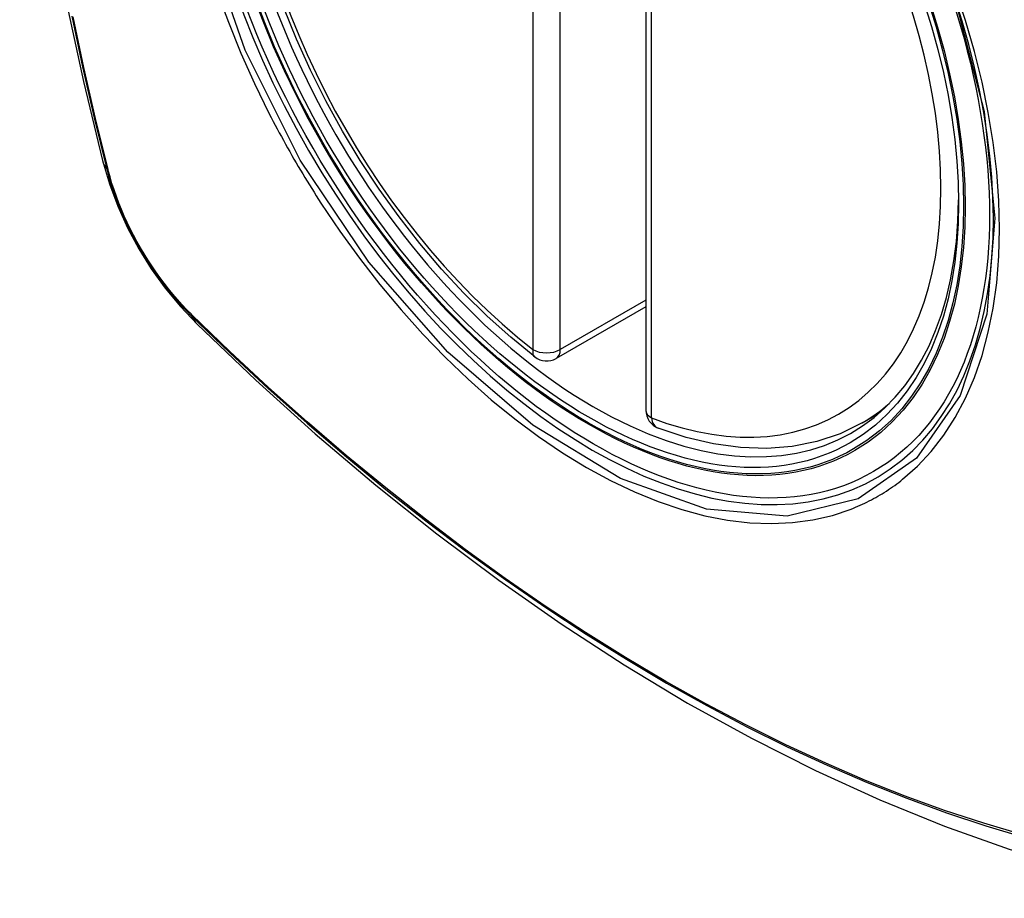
# Model space of a CAD drawing. Header units: inches. Extents: x 378 to 445.2, y 145.3 to 209.5.
# Tile 97 of 129: x 422.009 to 422.61, y 176.443 to 176.98. Entities that reach past the tile are written whole.
import ezdxf

# ---------------------------------------------------------------- set-up
doc = ezdxf.new("R2010")
doc.units = ezdxf.units.IN
doc.header["$MEASUREMENT"] = 0
doc.layers.add('Visible Edges(ANSI)', color=7, linetype='Continuous', lineweight=25)
doc.layers.add('Visible Tangent Edges(ANSI)', color=7, linetype='Continuous', lineweight=25)

msp = doc.modelspace()

# ---------------------------------------------------------------- linework, layer by layer
at = {"layer": 'Visible Edges(ANSI)'}
for p, q in [((422.39107, 177.22613), (422.39107, 176.74145)), ((422.39107, 176.80457), (422.33641, 176.77301)), ((422.52319, 176.73362), (422.53346, 176.73956))]:
    msp.add_line(p, q, dxfattribs=at)
at = {"layer": 'Visible Edges(ANSI)', "flags": 128}
for points in [[(422.06281, 177.60112), (422.04997, 177.56307), (422.03891, 177.52389), (422.02961, 177.48365), (422.02205, 177.44243), (422.01621, 177.40029), (422.01206, 177.35729), (422.00959, 177.3135), (422.00877, 177.26897), (422.00958, 177.22377), (422.01201, 177.17797), (422.01603, 177.13161), (422.02163, 177.08478), (422.02877, 177.03753), (422.03745, 176.98993), (422.04765, 176.94205), (422.05932, 176.89396)], [(422.32326, 176.77391), (422.30857, 176.78592), (422.29415, 176.79891), (422.28007, 176.81282), (422.26639, 176.82758), (422.25315, 176.84314), (422.24043, 176.85942), (422.22828, 176.87635), (422.21674, 176.89385), (422.20587, 176.91184), (422.19572, 176.93025), (422.18633, 176.94899), (422.17775, 176.96799), (422.17002, 176.98714)], [(422.05932, 176.89396), (422.06356, 176.87967), (422.0687, 176.86595), (422.07469, 176.85274), (422.08149, 176.84002), (422.08911, 176.82777), (422.09755, 176.81599), (422.10686, 176.80467), (422.11712, 176.79386)], [(422.11712, 176.79386), (422.15293, 176.7597), (422.18929, 176.72694), (422.22618, 176.69562), (422.26352, 176.6658), (422.30128, 176.63754), (422.33942, 176.61088), (422.37787, 176.58587), (422.41661, 176.56257), (422.45558, 176.54102), (422.49474, 176.52126), (422.53405, 176.50335), (422.57347, 176.48734), (422.61295, 176.47328), (422.65244, 176.46121), (422.6919, 176.4512), (422.73128, 176.4433)], [(422.52319, 176.73362), (422.50978, 176.72703), (422.49551, 176.72221), (422.48052, 176.71919), (422.46492, 176.71796), (422.44884, 176.71851), (422.43238, 176.7208), (422.41564, 176.72478), (422.3987, 176.73041)]]:
    msp.add_lwpolyline(points, dxfattribs=at)
at = {"layer": 'Visible Edges(ANSI)'}
for centre, start, end in [((422.3305, 176.78324), 232.17173, 300), ((422.40288, 176.74145), 180, 249.28185)]:
    msp.add_arc(centre, 0.01181, start, end, dxfattribs=at)
msp.add_ellipse((422.35938, 177.00046), major_axis=(0.15748, -0.27276), ratio=0.57735, start_param=2.363977, end_param=7.060801, dxfattribs=at)
msp.add_ellipse((422.3559, 176.99846), major_axis=(-0.15994, 0.27703), ratio=0.57735, dxfattribs=at)
at = {"layer": 'Visible Tangent Edges(ANSI)'}
for p, q in [((422.32215, 177.26309), (422.32215, 176.77842)), ((422.33885, 176.77842), (422.33885, 177.26309)), ((422.39453, 176.73663), (422.39453, 177.2213)), ((422.06284, 176.88784), (422.06272, 176.8883)), ((422.39107, 176.80857), (422.33885, 176.77842)), ((422.11391, 176.79964), (422.11358, 176.79997))]:
    msp.add_line(p, q, dxfattribs=at)
at = {"layer": 'Visible Tangent Edges(ANSI)', "flags": 128}
for points in [[(422.58003, 176.99226), (422.59776, 176.92377), (422.6043, 176.85862), (422.59937, 176.79997), (422.5831, 176.75033), (422.55648, 176.71219), (422.52068, 176.68731), (422.47733, 176.67675), (422.42819, 176.68095), (422.37564, 176.6997), (422.32209, 176.7322), (422.27011, 176.77688), (422.22198, 176.8318), (422.18012, 176.89417), (422.1465, 176.96125), (422.12237, 177.03032)], [(422.12924, 176.99722), (422.13618, 176.9783), (422.14384, 176.9595), (422.15218, 176.94087), (422.1612, 176.92245)], [(422.54793, 176.69917), (422.557, 176.70717), (422.56539, 176.71614), (422.57307, 176.72605), (422.58004, 176.73694), (422.58626, 176.74873), (422.59172, 176.76138), (422.59639, 176.77481), (422.60023, 176.78897), (422.60322, 176.80378), (422.60534, 176.81925), (422.60663, 176.83538), (422.60706, 176.85209), (422.60664, 176.86931), (422.60535, 176.88695), (422.60321, 176.90493), (422.60022, 176.9232), (422.5964, 176.94173), (422.59176, 176.96044), (422.58632, 176.97928), (422.58009, 176.99819)], [(422.04064, 176.9821), (422.04708, 176.95106), (422.05419, 176.91987), (422.06194, 176.88853)], [(422.06272, 176.8883), (422.05496, 176.91955), (422.04784, 176.95068), (422.04137, 176.98165)], [(422.1612, 176.92245), (422.16239, 176.92011), (422.1636, 176.91778), (422.16482, 176.91546), (422.16605, 176.91314), (422.16729, 176.91082), (422.16854, 176.90851), (422.1698, 176.90621), (422.17107, 176.9039), (422.17235, 176.90161), (422.17364, 176.89932), (422.17494, 176.89703), (422.17625, 176.89475), (422.17757, 176.89247), (422.1789, 176.8902), (422.18024, 176.88794), (422.18159, 176.88568), (422.18295, 176.88343), (422.18431, 176.88118), (422.18569, 176.87894), (422.18708, 176.87671), (422.18848, 176.87448), (422.18988, 176.87226), (422.1913, 176.87005), (422.19272, 176.86784)], [(422.06194, 176.88853), (422.06304, 176.88449), (422.06424, 176.88043), (422.06555, 176.87635), (422.06697, 176.87228), (422.0685, 176.86821), (422.07012, 176.86414), (422.07185, 176.8601), (422.07368, 176.85607), (422.0756, 176.85206), (422.07762, 176.84809), (422.07972, 176.84416), (422.08191, 176.84027), (422.08419, 176.83642), (422.08654, 176.83263), (422.08897, 176.8289), (422.09148, 176.82524), (422.09406, 176.82164), (422.0967, 176.81812), (422.09941, 176.81468), (422.10217, 176.81132), (422.10499, 176.80806), (422.10785, 176.80488), (422.11077, 176.80181), (422.11373, 176.79884)], [(422.11358, 176.79997), (422.11068, 176.8029), (422.10783, 176.80593), (422.10503, 176.80905), (422.10227, 176.81226), (422.09957, 176.81555), (422.09693, 176.81893), (422.09435, 176.82238), (422.09183, 176.8259), (422.08939, 176.82948), (422.08701, 176.83313), (422.08471, 176.83684), (422.08248, 176.8406), (422.08034, 176.8444), (422.07828, 176.84825), (422.07631, 176.85213), (422.07443, 176.85604), (422.07264, 176.85998), (422.07094, 176.86394), (422.06934, 176.86792), (422.06783, 176.8719), (422.06643, 176.87589), (422.06513, 176.87988), (422.06393, 176.88387), (422.06284, 176.88784)], [(422.19272, 176.86784), (422.2042, 176.85078), (422.21621, 176.83419), (422.2287, 176.81813), (422.24163, 176.80265), (422.25494, 176.78783), (422.26859, 176.7737), (422.28253, 176.76035), (422.2967, 176.7478), (422.31105, 176.73611), (422.32556, 176.7253), (422.34017, 176.71539), (422.35484, 176.70643), (422.36953, 176.69845), (422.38415, 176.6915), (422.39865, 176.6856), (422.41299, 176.68074), (422.42713, 176.67696), (422.44101, 176.67425), (422.4546, 176.67263), (422.46785, 176.67212), (422.4807, 176.67271), (422.49309, 176.67438), (422.505, 176.67714), (422.5164, 176.68097)], [(422.11373, 176.79884), (422.13701, 176.77644), (422.16054, 176.75462), (422.1843, 176.73344), (422.20826, 176.7129), (422.23239, 176.69303), (422.25667, 176.67387), (422.28106, 176.65543), (422.30554, 176.63773), (422.33008, 176.6208), (422.35464, 176.60465), (422.3792, 176.5893), (422.40376, 176.57475), (422.42831, 176.56099), (422.45285, 176.54803), (422.47736, 176.53587), (422.50182, 176.52453), (422.5262, 176.51403), (422.55046, 176.50437), (422.5746, 176.49557), (422.59862, 176.48761), (422.62248, 176.48051)], [(422.62122, 176.48209), (422.59746, 176.48911), (422.57354, 176.49699), (422.54948, 176.50573), (422.52531, 176.51532), (422.50101, 176.52576), (422.47663, 176.53704), (422.45219, 176.54915), (422.42771, 176.56206), (422.40323, 176.57579), (422.37873, 176.59031), (422.35423, 176.60563), (422.32972, 176.62175), (422.30524, 176.63867), (422.28081, 176.65635), (422.25648, 176.67477), (422.23225, 176.69392), (422.20818, 176.71377), (422.18428, 176.7343), (422.16059, 176.75547), (422.13713, 176.77725), (422.11391, 176.79964)], [(422.5164, 176.68097), (422.51782, 176.68153), (422.51922, 176.68211), (422.52062, 176.68271), (422.52201, 176.68333), (422.5234, 176.68396), (422.52477, 176.68461), (422.52614, 176.68527), (422.52749, 176.68596), (422.52884, 176.68666), (422.53018, 176.68737), (422.53151, 176.68811), (422.53283, 176.68886), (422.53414, 176.68963), (422.53544, 176.69041), (422.53673, 176.69121), (422.53801, 176.69203), (422.53928, 176.69286), (422.54055, 176.69372), (422.5418, 176.69458), (422.54305, 176.69547), (422.54428, 176.69637), (422.54551, 176.69728), (422.54672, 176.69822), (422.54793, 176.69917)]]:
    msp.add_lwpolyline(points, dxfattribs=at)
at = {"layer": 'Visible Tangent Edges(ANSI)'}
for centre, major_axis, ratio, start_param, end_param in [((422.35839, 176.99989), (-0.17318, 0.29996), 0.57735, 5.05527, 10.652693), ((422.35834, 176.99986), (-0.15059, 0.26083), 0.57735, 5.66855, 8.468616), ((422.35834, 176.99986), (0.15059, -0.26083), 0.57735, 5.66855, 8.468616), ((422.1737, 176.92343), (-0.11437, -0.02947), 0.354513, 0, 0.141666), ((422.07126, 176.89144), (-0.00953, -0.00245), 0.359305, 0.141946, 0.405653), ((422.1209, 176.80545), (-0.00689, -0.00703), 0.359305, 5.877532, 6.141239), ((422.19983, 176.87817), (-0.08271, -0.08432), 0.354513, 6.141519, 6.283185), ((422.3305, 176.78324), (-0.00724, -0.00933), 0.470841, 5.569756, 6.283185), ((422.3305, 176.78324), (0.01181, 0), 0.57735, 3.926991, 5.497787), ((422.3305, 176.78324), (0.00591, -0.01023), 0.57735, 0, 0.785398), ((422.36669, 177.00468), (0.1565, -0.27106), 0.57735, 0, 0.111997), ((422.40288, 176.74145), (-0.01181, 0), 0.57735, 0, 0.785398), ((422.40288, 176.74145), (-0.00418, -0.01105), 0.667065, 5.396522, 6.283185)]:
    msp.add_ellipse(centre, major_axis=major_axis, ratio=ratio, start_param=start_param, end_param=end_param, dxfattribs=at)
for centre, major_axis in [((422.35898, 177.00023), (0.17111, -0.29637)), ((422.35601, 176.99852), (-0.1627, 0.2818)), ((422.3559, 176.99846), (0.1621, -0.28076))]:
    msp.add_ellipse(centre, major_axis=major_axis, ratio=0.57735, dxfattribs=at)

doc.saveas('drawing.dxf')
